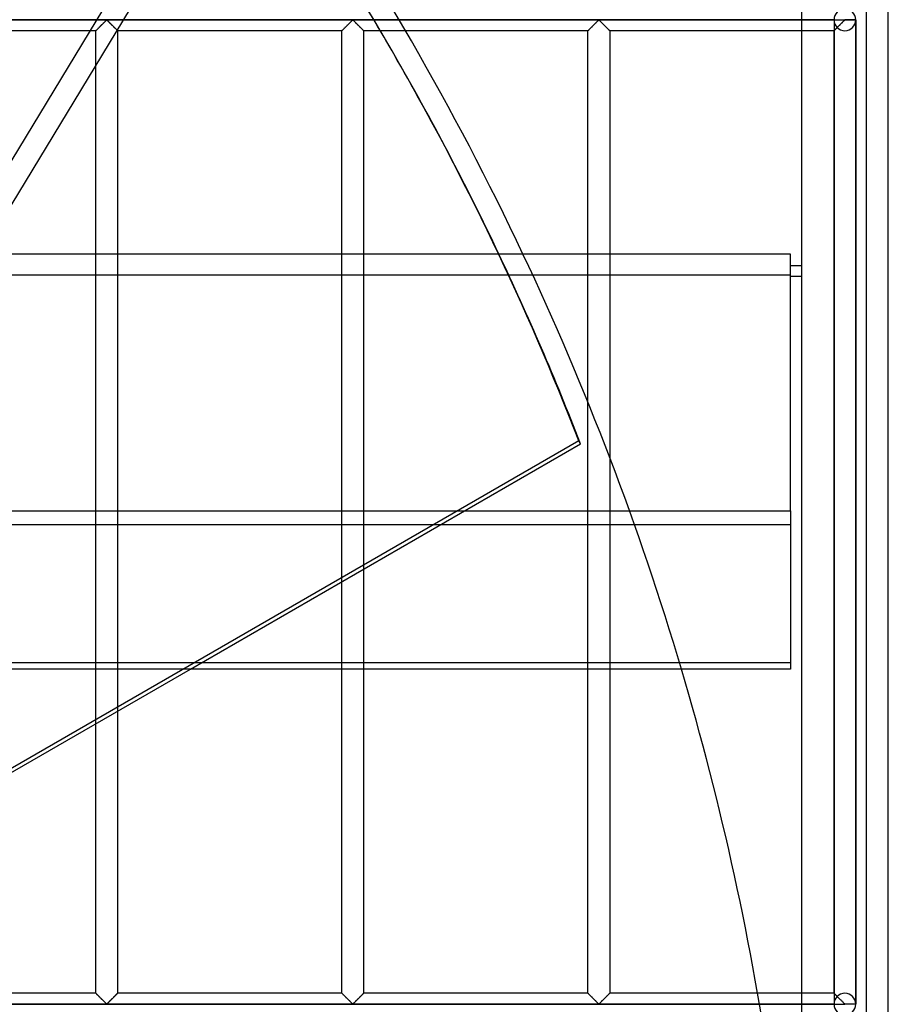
# Model space of a CAD drawing. Header units: millimetres. Extents: x -690 to 690, y -690 to 690.
# Tile 48 of 53: x 490 to 690, y 113 to 340. Entities that reach past the tile are written whole.
import ezdxf

# ---------------------------------------------------------------- set-up
doc = ezdxf.new("R2010")
doc.units = ezdxf.units.MM
doc.layers.add('MAIN-1', color=7, linetype='Continuous')
doc.layers.add('MAIN-2', color=7, linetype='Continuous')

msp = doc.modelspace()

# ---------------------------------------------------------------- linework, layer by layer
at = {"layer": 'MAIN-1'}
for p, q in [((690, -690), (690, 690)), ((670, 670), (670, -670)), ((577.32, 340), (571.52, 340)), ((578.79, 337.5), (572.99, 337.5)), ((576.1, 332.16), (575.71, 332.84)), ((667.5, 286.07), (-667.5, 286.07)), ((667.5, 226.91), (667.5, 286.07)), ((670, 283.39), (667.5, 283.39)), ((670, 283.33), (667.5, 283.33)), ((670, 280.89), (667.5, 280.89)), ((-667.5, 226.91), (667.5, 226.91)), ((667.5, 226.91), (667.5, 190.5)), ((667.5, 190.5), (-667.5, 190.5)), ((363.22, 94.64), (529.26, 190.5)), ((564.17, 115.83), (564.17, 190.5)), ((569.17, 190.5), (569.17, 115.83)), ((620.83, 115.83), (620.83, 190.5)), ((625.83, 190.5), (625.83, 115.83)), ((512.5, 180.82), (512.5, 115.83)), ((507.5, 115.83), (507.5, 177.94)), ((507.5, 115.83), (455.83, 115.83)), ((507.51, 115.83), (507.5, 115.83)), ((507.52, 115.82), (507.51, 115.83)), ((507.54, 115.79), (507.52, 115.82)), ((507.57, 115.76), (507.54, 115.79)), ((507.61, 115.72), (507.57, 115.76)), ((507.66, 115.68), (507.61, 115.72)), ((507.71, 115.62), (507.66, 115.68)), ((512.34, 115.68), (512.29, 115.62)), ((512.39, 115.72), (512.34, 115.68)), ((512.43, 115.76), (512.39, 115.72)), ((512.46, 115.79), (512.43, 115.76)), ((512.48, 115.82), (512.46, 115.79)), ((512.49, 115.83), (512.48, 115.82)), ((512.5, 115.83), (512.49, 115.83)), ((564.17, 115.83), (512.5, 115.83)), ((564.19, 115.82), (564.17, 115.83)), ((564.17, 115.83), (564.17, 115.83)), ((564.21, 115.79), (564.19, 115.82)), ((564.24, 115.76), (564.21, 115.79)), ((564.28, 115.72), (564.24, 115.76)), ((564.33, 115.68), (564.28, 115.72)), ((564.38, 115.62), (564.33, 115.68)), ((569.01, 115.68), (568.95, 115.62)), ((569.06, 115.72), (569.01, 115.68)), ((569.09, 115.76), (569.06, 115.72)), ((569.13, 115.79), (569.09, 115.76)), ((569.15, 115.82), (569.13, 115.79)), ((569.16, 115.83), (569.15, 115.82)), ((569.17, 115.83), (569.16, 115.83)), ((620.83, 115.83), (569.17, 115.83)), ((620.84, 115.83), (620.83, 115.83)), ((620.85, 115.82), (620.84, 115.83)), ((620.87, 115.79), (620.85, 115.82)), ((620.91, 115.76), (620.87, 115.79)), ((620.94, 115.72), (620.91, 115.76)), ((620.99, 115.68), (620.94, 115.72)), ((621.05, 115.62), (620.99, 115.68)), ((625.67, 115.68), (625.62, 115.62)), ((625.72, 115.72), (625.67, 115.68)), ((625.76, 115.76), (625.72, 115.72)), ((625.79, 115.79), (625.76, 115.76)), ((625.81, 115.82), (625.79, 115.79)), ((625.83, 115.83), (625.81, 115.82)), ((625.83, 115.83), (625.83, 115.83)), ((659.91, 115.83), (625.83, 115.83)), ((507.77, 115.56), (507.71, 115.62)), ((507.84, 115.49), (507.77, 115.56)), ((507.92, 115.42), (507.84, 115.49)), ((507.99, 115.34), (507.92, 115.42)), ((508.07, 115.26), (507.99, 115.34)), ((508.16, 115.18), (508.07, 115.26)), ((508.24, 115.09), (508.16, 115.18)), ((508.33, 115), (508.24, 115.09)), ((508.42, 114.91), (508.33, 115)), ((508.52, 114.82), (508.42, 114.91)), ((508.61, 114.72), (508.52, 114.82)), ((508.71, 114.63), (508.61, 114.72)), ((508.8, 114.53), (508.71, 114.63)), ((508.9, 114.44), (508.8, 114.53)), ((509, 114.34), (508.9, 114.44)), ((509.09, 114.24), (509, 114.34)), ((509.19, 114.15), (509.09, 114.24)), ((509.28, 114.06), (509.19, 114.15)), ((509.37, 113.97), (509.28, 114.06)), ((509.46, 113.88), (509.37, 113.97)), ((509.55, 113.79), (509.46, 113.88)), ((509.63, 113.71), (509.55, 113.79)), ((509.71, 113.63), (509.63, 113.71)), ((509.79, 113.55), (509.71, 113.63)), ((509.87, 113.48), (509.79, 113.55)), ((509.94, 113.42), (509.87, 113.48)), ((510.06, 113.42), (509.94, 113.42)), ((510.13, 113.48), (510.06, 113.42)), ((510.21, 113.55), (510.13, 113.48)), ((510.29, 113.63), (510.21, 113.55)), ((510.37, 113.71), (510.29, 113.63)), ((510.45, 113.79), (510.37, 113.71)), ((510.54, 113.88), (510.45, 113.79)), ((510.63, 113.97), (510.54, 113.88)), ((510.72, 114.06), (510.63, 113.97)), ((510.81, 114.15), (510.72, 114.06)), ((510.91, 114.24), (510.81, 114.15)), ((511, 114.34), (510.91, 114.24)), ((511.1, 114.44), (511, 114.34)), ((511.2, 114.53), (511.1, 114.44)), ((511.29, 114.63), (511.2, 114.53)), ((511.39, 114.72), (511.29, 114.63)), ((511.48, 114.82), (511.39, 114.72)), ((511.58, 114.91), (511.48, 114.82)), ((511.67, 115), (511.58, 114.91)), ((511.76, 115.09), (511.67, 115)), ((511.84, 115.18), (511.76, 115.09)), ((511.93, 115.26), (511.84, 115.18)), ((512.01, 115.34), (511.93, 115.26)), ((512.08, 115.42), (512.01, 115.34)), ((512.16, 115.49), (512.08, 115.42)), ((512.23, 115.56), (512.16, 115.49)), ((512.29, 115.62), (512.23, 115.56)), ((564.44, 115.56), (564.38, 115.62)), ((564.51, 115.49), (564.44, 115.56)), ((564.58, 115.42), (564.51, 115.49)), ((564.66, 115.34), (564.58, 115.42)), ((564.74, 115.26), (564.66, 115.34)), ((564.82, 115.18), (564.74, 115.26)), ((564.91, 115.09), (564.82, 115.18)), ((565, 115), (564.91, 115.09)), ((565.09, 114.91), (565, 115)), ((565.18, 114.82), (565.09, 114.91)), ((565.28, 114.72), (565.18, 114.82)), ((565.37, 114.63), (565.28, 114.72)), ((565.47, 114.53), (565.37, 114.63)), ((565.57, 114.44), (565.47, 114.53)), ((565.66, 114.34), (565.57, 114.44)), ((565.76, 114.24), (565.66, 114.34)), ((565.85, 114.15), (565.76, 114.24)), ((565.95, 114.06), (565.85, 114.15)), ((566.04, 113.97), (565.95, 114.06)), ((566.13, 113.88), (566.04, 113.97)), ((566.22, 113.79), (566.13, 113.88)), ((566.3, 113.71), (566.22, 113.79)), ((566.38, 113.63), (566.3, 113.71)), ((566.46, 113.55), (566.38, 113.63)), ((566.53, 113.48), (566.46, 113.55)), ((566.61, 113.42), (566.53, 113.48)), ((566.72, 113.42), (566.61, 113.42)), ((566.8, 113.48), (566.72, 113.42)), ((566.87, 113.55), (566.8, 113.48)), ((566.95, 113.63), (566.87, 113.55)), ((567.03, 113.71), (566.95, 113.63)), ((567.12, 113.79), (567.03, 113.71)), ((567.2, 113.88), (567.12, 113.79)), ((567.29, 113.97), (567.2, 113.88)), ((567.39, 114.06), (567.29, 113.97)), ((567.48, 114.15), (567.39, 114.06)), ((567.57, 114.24), (567.48, 114.15)), ((567.67, 114.34), (567.57, 114.24)), ((567.77, 114.44), (567.67, 114.34)), ((567.86, 114.53), (567.77, 114.44)), ((567.96, 114.63), (567.86, 114.53)), ((568.06, 114.72), (567.96, 114.63)), ((568.15, 114.82), (568.06, 114.72)), ((568.24, 114.91), (568.15, 114.82)), ((568.33, 115), (568.24, 114.91)), ((568.42, 115.09), (568.33, 115)), ((568.51, 115.18), (568.42, 115.09)), ((568.59, 115.26), (568.51, 115.18)), ((568.67, 115.34), (568.59, 115.26)), ((568.75, 115.42), (568.67, 115.34)), ((568.82, 115.49), (568.75, 115.42)), ((568.89, 115.56), (568.82, 115.49)), ((568.95, 115.62), (568.89, 115.56)), ((621.11, 115.56), (621.05, 115.62)), ((621.18, 115.49), (621.11, 115.56)), ((621.25, 115.42), (621.18, 115.49)), ((621.33, 115.34), (621.25, 115.42)), ((621.41, 115.26), (621.33, 115.34)), ((621.49, 115.18), (621.41, 115.26)), ((621.58, 115.09), (621.49, 115.18)), ((621.67, 115), (621.58, 115.09)), ((621.76, 114.91), (621.67, 115)), ((621.85, 114.82), (621.76, 114.91)), ((621.94, 114.72), (621.85, 114.82)), ((622.04, 114.63), (621.94, 114.72)), ((622.14, 114.53), (622.04, 114.63)), ((622.23, 114.44), (622.14, 114.53)), ((622.33, 114.34), (622.23, 114.44)), ((622.43, 114.24), (622.33, 114.34)), ((622.52, 114.15), (622.43, 114.24)), ((622.61, 114.06), (622.52, 114.15)), ((622.71, 113.97), (622.61, 114.06)), ((622.8, 113.88), (622.71, 113.97)), ((622.88, 113.79), (622.8, 113.88)), ((622.97, 113.71), (622.88, 113.79)), ((623.05, 113.63), (622.97, 113.71)), ((623.13, 113.55), (623.05, 113.63)), ((623.2, 113.48), (623.13, 113.55)), ((623.28, 113.42), (623.2, 113.48)), ((623.39, 113.42), (623.28, 113.42)), ((623.47, 113.48), (623.39, 113.42)), ((623.54, 113.55), (623.47, 113.48)), ((623.62, 113.63), (623.54, 113.55)), ((623.7, 113.71), (623.62, 113.63)), ((623.78, 113.79), (623.7, 113.71)), ((623.87, 113.88), (623.78, 113.79)), ((623.96, 113.97), (623.87, 113.88)), ((624.05, 114.06), (623.96, 113.97)), ((624.15, 114.15), (624.05, 114.06)), ((624.24, 114.24), (624.15, 114.15)), ((624.34, 114.34), (624.24, 114.24)), ((624.43, 114.44), (624.34, 114.34)), ((624.53, 114.53), (624.43, 114.44)), ((624.63, 114.63), (624.53, 114.53)), ((624.72, 114.72), (624.63, 114.63)), ((624.82, 114.82), (624.72, 114.72)), ((624.91, 114.91), (624.82, 114.82)), ((625, 115), (624.91, 114.91)), ((625.09, 115.09), (625, 115)), ((625.18, 115.18), (625.09, 115.09)), ((625.26, 115.26), (625.18, 115.18)), ((625.34, 115.34), (625.26, 115.26)), ((625.42, 115.42), (625.34, 115.34)), ((625.49, 115.49), (625.42, 115.42)), ((625.56, 115.56), (625.49, 115.49)), ((625.62, 115.62), (625.56, 115.56)), ((660.35, 113.33), (395.61, 113.33))]:
    msp.add_line(p, q, dxfattribs=at)
for start, end in [(25.275, 34.7531), (8.12013, 16.5186)]:
    msp.add_arc((0, 0), 670, start, end, dxfattribs=at)
for centre, major_axis, start_param, end_param in [((0.2, -0.34), (575.91, 332.5), 0, 0.089977), ((-0.2, 0.34), (-575.91, -332.5), -3.141593, -3.052878), ((0.2, -0.34), (575.91, 332.5), -0.079285, 0)]:
    msp.add_ellipse(centre, major_axis=major_axis, ratio=0.987688, start_param=start_param, end_param=end_param, dxfattribs=at)
at = {"layer": 'MAIN-2'}
for p, q in [((685, -685), (685, 685)), ((624.34, 522.26), (365.94, 96.21)), ((614.55, 516.24), (300.89, -0.93)), ((-680, 340), (680, 340)), ((571.52, 340), (389.59, 340)), ((507.77, 337.77), (507.84, 337.84)), ((507.86, 337.86), (507.81, 337.81)), ((507.84, 337.84), (507.92, 337.91)), ((507.91, 337.91), (507.86, 337.86)), ((507.97, 337.97), (507.91, 337.91)), ((507.92, 337.91), (507.99, 337.99)), ((508.03, 338.02), (507.97, 337.97)), ((507.99, 337.99), (508.07, 338.07)), ((508.08, 338.08), (508.03, 338.02)), ((508.07, 338.07), (508.16, 338.16)), ((508.14, 338.14), (508.08, 338.08)), ((508.2, 338.2), (508.14, 338.14)), ((508.16, 338.16), (508.24, 338.24)), ((508.27, 338.26), (508.2, 338.2)), ((508.24, 338.24), (508.33, 338.33)), ((508.33, 338.33), (508.27, 338.26)), ((508.33, 338.33), (508.42, 338.42)), ((508.39, 338.39), (508.33, 338.33)), ((508.46, 338.46), (508.39, 338.39)), ((508.42, 338.42), (508.52, 338.51)), ((508.53, 338.52), (508.46, 338.46)), ((508.52, 338.51), (508.61, 338.61)), ((508.59, 338.59), (508.53, 338.52)), ((508.66, 338.66), (508.59, 338.59)), ((508.61, 338.61), (508.71, 338.7)), ((508.73, 338.73), (508.66, 338.66)), ((508.71, 338.7), (508.8, 338.8)), ((508.8, 338.8), (508.73, 338.73)), ((508.8, 338.8), (508.9, 338.9)), ((508.87, 338.87), (508.8, 338.8)), ((508.94, 338.93), (508.87, 338.87)), ((508.9, 338.9), (509, 338.99)), ((509.01, 339), (508.94, 338.93)), ((509, 338.99), (509.09, 339.09)), ((509.07, 339.07), (509.01, 339)), ((509.14, 339.14), (509.07, 339.07)), ((509.09, 339.09), (509.19, 339.18)), ((509.21, 339.21), (509.14, 339.14)), ((509.19, 339.18), (509.28, 339.28)), ((509.27, 339.27), (509.21, 339.21)), ((509.34, 339.34), (509.27, 339.27)), ((509.28, 339.28), (509.37, 339.37)), ((509.41, 339.4), (509.34, 339.34)), ((509.37, 339.37), (509.46, 339.46)), ((509.47, 339.47), (509.41, 339.4)), ((509.46, 339.46), (509.55, 339.54)), ((509.53, 339.53), (509.47, 339.47)), ((509.59, 339.59), (509.53, 339.53)), ((509.55, 339.54), (509.63, 339.63)), ((509.65, 339.64), (509.59, 339.59)), ((509.63, 339.63), (509.71, 339.71)), ((509.71, 339.7), (509.65, 339.64)), ((509.71, 339.71), (509.79, 339.78)), ((509.77, 339.75), (509.71, 339.7)), ((509.82, 339.81), (509.77, 339.75)), ((509.79, 339.78), (509.87, 339.85)), ((509.87, 339.85), (509.82, 339.81)), ((509.87, 339.85), (509.94, 339.91)), ((509.93, 339.9), (509.87, 339.85)), ((510, 339.93), (509.93, 339.9)), ((509.94, 339.91), (510.06, 339.91)), ((510.11, 339.87), (510, 339.93)), ((510.06, 339.91), (510.13, 339.85)), ((510.21, 339.78), (510.11, 339.87)), ((510.13, 339.85), (510.21, 339.78)), ((510.21, 339.78), (510.29, 339.71)), ((510.3, 339.69), (510.21, 339.78)), ((510.29, 339.71), (510.37, 339.63)), ((510.4, 339.59), (510.3, 339.69)), ((510.37, 339.63), (510.45, 339.54)), ((510.51, 339.48), (510.4, 339.59)), ((510.45, 339.54), (510.54, 339.46)), ((510.62, 339.37), (510.51, 339.48)), ((510.54, 339.46), (510.63, 339.37)), ((510.74, 339.26), (510.62, 339.37)), ((510.63, 339.37), (510.72, 339.28)), ((510.72, 339.28), (510.81, 339.18)), ((510.85, 339.14), (510.74, 339.26)), ((510.81, 339.18), (510.91, 339.09)), ((510.97, 339.03), (510.85, 339.14)), ((510.91, 339.09), (511, 338.99)), ((511.09, 338.91), (510.97, 339.03)), ((511, 338.99), (511.1, 338.9)), ((511.21, 338.79), (511.09, 338.91)), ((511.1, 338.9), (511.2, 338.8)), ((511.2, 338.8), (511.29, 338.7)), ((511.33, 338.67), (511.21, 338.79)), ((511.29, 338.7), (511.39, 338.61)), ((511.45, 338.55), (511.33, 338.67)), ((511.39, 338.61), (511.48, 338.51)), ((511.57, 338.43), (511.45, 338.55)), ((511.48, 338.51), (511.58, 338.42)), ((511.68, 338.32), (511.57, 338.43)), ((511.58, 338.42), (511.67, 338.33)), ((511.67, 338.33), (511.76, 338.24)), ((511.79, 338.21), (511.68, 338.32)), ((511.76, 338.24), (511.84, 338.16)), ((511.89, 338.11), (511.79, 338.21)), ((511.84, 338.16), (511.93, 338.07)), ((511.99, 338), (511.89, 338.11)), ((511.93, 338.07), (512.01, 337.99)), ((512.09, 337.91), (511.99, 338)), ((512.01, 337.99), (512.08, 337.91)), ((512.08, 337.91), (512.16, 337.84)), ((512.18, 337.82), (512.09, 337.91)), ((512.16, 337.84), (512.23, 337.77)), ((564.44, 337.77), (564.51, 337.84)), ((564.53, 337.86), (564.48, 337.81)), ((564.51, 337.84), (564.58, 337.91)), ((564.58, 337.91), (564.53, 337.86)), ((564.58, 337.91), (564.66, 337.99)), ((564.64, 337.97), (564.58, 337.91)), ((564.69, 338.02), (564.64, 337.97)), ((564.66, 337.99), (564.74, 338.07)), ((564.75, 338.08), (564.69, 338.02)), ((564.74, 338.07), (564.82, 338.16)), ((564.81, 338.14), (564.75, 338.08)), ((564.87, 338.2), (564.81, 338.14)), ((564.82, 338.16), (564.91, 338.24)), ((564.93, 338.26), (564.87, 338.2)), ((564.91, 338.24), (565, 338.33)), ((565, 338.33), (564.93, 338.26)), ((565, 338.33), (565.09, 338.42)), ((565.06, 338.39), (565, 338.33)), ((565.13, 338.46), (565.06, 338.39)), ((565.09, 338.42), (565.18, 338.51)), ((565.19, 338.52), (565.13, 338.46)), ((565.18, 338.51), (565.28, 338.61)), ((565.26, 338.59), (565.19, 338.52)), ((565.33, 338.66), (565.26, 338.59)), ((565.28, 338.61), (565.37, 338.7)), ((565.4, 338.73), (565.33, 338.66)), ((565.37, 338.7), (565.47, 338.8)), ((565.47, 338.8), (565.4, 338.73)), ((565.47, 338.8), (565.57, 338.9)), ((565.53, 338.87), (565.47, 338.8)), ((565.6, 338.93), (565.53, 338.87)), ((565.57, 338.9), (565.66, 338.99)), ((565.67, 339), (565.6, 338.93)), ((565.66, 338.99), (565.76, 339.09)), ((565.74, 339.07), (565.67, 339)), ((565.81, 339.14), (565.74, 339.07)), ((565.76, 339.09), (565.85, 339.18)), ((565.88, 339.21), (565.81, 339.14)), ((565.85, 339.18), (565.95, 339.28)), ((565.94, 339.27), (565.88, 339.21)), ((566.01, 339.34), (565.94, 339.27)), ((565.95, 339.28), (566.04, 339.37)), ((566.07, 339.4), (566.01, 339.34)), ((566.04, 339.37), (566.13, 339.46)), ((566.14, 339.47), (566.07, 339.4)), ((566.13, 339.46), (566.22, 339.54)), ((566.2, 339.53), (566.14, 339.47)), ((566.26, 339.59), (566.2, 339.53)), ((566.22, 339.54), (566.3, 339.63)), ((566.32, 339.64), (566.26, 339.59)), ((566.3, 339.63), (566.38, 339.71)), ((566.38, 339.7), (566.32, 339.64)), ((566.38, 339.71), (566.46, 339.78)), ((566.43, 339.75), (566.38, 339.7)), ((566.49, 339.81), (566.43, 339.75)), ((566.46, 339.78), (566.53, 339.85)), ((566.54, 339.85), (566.49, 339.81)), ((566.53, 339.85), (566.61, 339.91)), ((566.59, 339.9), (566.54, 339.85)), ((566.67, 339.93), (566.59, 339.9)), ((566.61, 339.91), (566.72, 339.91)), ((566.78, 339.87), (566.67, 339.93)), ((566.72, 339.91), (566.8, 339.85)), ((566.87, 339.78), (566.78, 339.87)), ((566.8, 339.85), (566.87, 339.78)), ((566.87, 339.78), (566.95, 339.71)), ((566.97, 339.69), (566.87, 339.78)), ((566.95, 339.71), (567.03, 339.63)), ((567.07, 339.59), (566.97, 339.69)), ((567.03, 339.63), (567.12, 339.54)), ((567.18, 339.48), (567.07, 339.59)), ((567.12, 339.54), (567.2, 339.46)), ((567.29, 339.37), (567.18, 339.48)), ((567.2, 339.46), (567.29, 339.37)), ((567.29, 339.37), (567.39, 339.28)), ((567.4, 339.26), (567.29, 339.37)), ((567.39, 339.28), (567.48, 339.18)), ((567.52, 339.14), (567.4, 339.26)), ((567.48, 339.18), (567.57, 339.09)), ((567.64, 339.03), (567.52, 339.14)), ((567.57, 339.09), (567.67, 338.99)), ((567.76, 338.91), (567.64, 339.03)), ((567.67, 338.99), (567.77, 338.9)), ((567.88, 338.79), (567.76, 338.91)), ((567.77, 338.9), (567.86, 338.8)), ((567.86, 338.8), (567.96, 338.7)), ((568, 338.67), (567.88, 338.79)), ((567.96, 338.7), (568.06, 338.61)), ((568.12, 338.55), (568, 338.67)), ((568.06, 338.61), (568.15, 338.51)), ((568.23, 338.43), (568.12, 338.55)), ((568.15, 338.51), (568.24, 338.42)), ((568.34, 338.32), (568.23, 338.43)), ((568.24, 338.42), (568.33, 338.33)), ((568.33, 338.33), (568.42, 338.24)), ((568.45, 338.21), (568.34, 338.32)), ((568.42, 338.24), (568.51, 338.16)), ((568.56, 338.11), (568.45, 338.21)), ((568.51, 338.16), (568.59, 338.07)), ((568.66, 338), (568.56, 338.11)), ((568.59, 338.07), (568.67, 337.99)), ((568.76, 337.91), (568.66, 338)), ((568.67, 337.99), (568.75, 337.91)), ((568.75, 337.91), (568.82, 337.84)), ((568.85, 337.82), (568.76, 337.91)), ((568.82, 337.84), (568.89, 337.77)), ((677.5, 340), (577.32, 340)), ((621.11, 337.77), (621.18, 337.84)), ((621.19, 337.86), (621.14, 337.81)), ((621.18, 337.84), (621.25, 337.91)), ((621.25, 337.91), (621.19, 337.86)), ((621.25, 337.91), (621.33, 337.99)), ((621.3, 337.97), (621.25, 337.91)), ((621.36, 338.02), (621.3, 337.97)), ((621.33, 337.99), (621.41, 338.07)), ((621.42, 338.08), (621.36, 338.02)), ((621.41, 338.07), (621.49, 338.16)), ((621.48, 338.14), (621.42, 338.08)), ((621.54, 338.2), (621.48, 338.14)), ((621.49, 338.16), (621.58, 338.24)), ((621.6, 338.26), (621.54, 338.2)), ((621.58, 338.24), (621.67, 338.33)), ((621.66, 338.33), (621.6, 338.26)), ((621.73, 338.39), (621.66, 338.33)), ((621.67, 338.33), (621.76, 338.42)), ((621.79, 338.46), (621.73, 338.39)), ((621.76, 338.42), (621.85, 338.51)), ((621.86, 338.52), (621.79, 338.46)), ((621.85, 338.51), (621.94, 338.61)), ((621.93, 338.59), (621.86, 338.52)), ((621.99, 338.66), (621.93, 338.59)), ((621.94, 338.61), (622.04, 338.7)), ((622.06, 338.73), (621.99, 338.66)), ((622.04, 338.7), (622.14, 338.8)), ((622.13, 338.8), (622.06, 338.73)), ((622.2, 338.87), (622.13, 338.8)), ((622.14, 338.8), (622.23, 338.9)), ((622.27, 338.93), (622.2, 338.87)), ((622.23, 338.9), (622.33, 338.99)), ((622.34, 339), (622.27, 338.93)), ((622.33, 338.99), (622.43, 339.09)), ((622.41, 339.07), (622.34, 339)), ((622.47, 339.14), (622.41, 339.07)), ((622.43, 339.09), (622.52, 339.18)), ((622.54, 339.21), (622.47, 339.14)), ((622.52, 339.18), (622.61, 339.28)), ((622.61, 339.27), (622.54, 339.21)), ((622.61, 339.28), (622.71, 339.37)), ((622.67, 339.34), (622.61, 339.27)), ((622.74, 339.4), (622.67, 339.34)), ((622.71, 339.37), (622.8, 339.46)), ((622.8, 339.47), (622.74, 339.4)), ((622.8, 339.46), (622.88, 339.54)), ((622.87, 339.53), (622.8, 339.47)), ((622.93, 339.59), (622.87, 339.53)), ((622.88, 339.54), (622.97, 339.63)), ((622.99, 339.64), (622.93, 339.59)), ((622.97, 339.63), (623.05, 339.71)), ((623.04, 339.7), (622.99, 339.64)), ((623.1, 339.75), (623.04, 339.7)), ((623.05, 339.71), (623.13, 339.78)), ((623.15, 339.81), (623.1, 339.75)), ((623.13, 339.78), (623.2, 339.85)), ((623.21, 339.85), (623.15, 339.81)), ((623.2, 339.85), (623.28, 339.91)), ((623.26, 339.9), (623.21, 339.85)), ((623.33, 339.93), (623.26, 339.9)), ((623.28, 339.91), (623.39, 339.91)), ((623.45, 339.87), (623.33, 339.93)), ((623.39, 339.91), (623.47, 339.85)), ((623.54, 339.78), (623.45, 339.87)), ((623.47, 339.85), (623.54, 339.78)), ((623.54, 339.78), (623.62, 339.71)), ((623.64, 339.69), (623.54, 339.78)), ((623.62, 339.71), (623.7, 339.63)), ((623.74, 339.59), (623.64, 339.69)), ((623.7, 339.63), (623.78, 339.54)), ((623.84, 339.48), (623.74, 339.59)), ((623.78, 339.54), (623.87, 339.46)), ((623.96, 339.37), (623.84, 339.48)), ((623.87, 339.46), (623.96, 339.37)), ((623.96, 339.37), (624.05, 339.28)), ((624.07, 339.26), (623.96, 339.37)), ((624.05, 339.28), (624.15, 339.18)), ((624.19, 339.14), (624.07, 339.26)), ((624.15, 339.18), (624.24, 339.09)), ((624.3, 339.03), (624.19, 339.14)), ((624.24, 339.09), (624.34, 338.99)), ((624.42, 338.91), (624.3, 339.03)), ((624.34, 338.99), (624.43, 338.9)), ((624.54, 338.79), (624.42, 338.91)), ((624.43, 338.9), (624.53, 338.8)), ((624.53, 338.8), (624.63, 338.7)), ((624.66, 338.67), (624.54, 338.79)), ((624.63, 338.7), (624.72, 338.61)), ((624.78, 338.55), (624.66, 338.67)), ((624.72, 338.61), (624.82, 338.51)), ((624.9, 338.43), (624.78, 338.55)), ((624.82, 338.51), (624.91, 338.42)), ((625.01, 338.32), (624.9, 338.43)), ((624.91, 338.42), (625, 338.33)), ((625, 338.33), (625.09, 338.24)), ((625.12, 338.21), (625.01, 338.32)), ((625.09, 338.24), (625.18, 338.16)), ((625.23, 338.11), (625.12, 338.21)), ((625.18, 338.16), (625.26, 338.07)), ((625.33, 338), (625.23, 338.11)), ((625.26, 338.07), (625.34, 337.99)), ((625.42, 337.91), (625.33, 338)), ((625.34, 337.99), (625.42, 337.91)), ((625.42, 337.91), (625.49, 337.84)), ((625.51, 337.82), (625.42, 337.91)), ((625.49, 337.84), (625.56, 337.77)), ((677.5, 340), (677.5, 340)), ((677.5, 339.93), (677.5, 113.4)), ((677.5, 339.93), (677.5, 113.4)), ((677.86, 337.86), (677.81, 337.81)), ((677.83, 337.82), (677.88, 337.88)), ((677.91, 337.91), (677.86, 337.86)), ((677.88, 337.88), (677.93, 337.93)), ((677.97, 337.97), (677.91, 337.91)), ((677.93, 337.93), (677.99, 337.99)), ((678.03, 338.02), (677.97, 337.97)), ((677.99, 337.99), (678.05, 338.05)), ((678.08, 338.08), (678.03, 338.02)), ((678.05, 338.05), (678.11, 338.11)), ((678.14, 338.14), (678.08, 338.08)), ((678.11, 338.11), (678.17, 338.17)), ((678.2, 338.2), (678.14, 338.14)), ((678.17, 338.17), (678.23, 338.23)), ((678.27, 338.26), (678.2, 338.2)), ((678.33, 338.33), (678.27, 338.26)), ((678.39, 338.39), (678.33, 338.33)), ((678.46, 338.46), (678.39, 338.39)), ((678.53, 338.52), (678.46, 338.46)), ((678.59, 338.59), (678.53, 338.52)), ((678.66, 338.66), (678.59, 338.59)), ((678.73, 338.73), (678.66, 338.66)), ((678.8, 338.8), (678.73, 338.73)), ((678.87, 338.87), (678.8, 338.8)), ((678.94, 338.93), (678.87, 338.87)), ((679.01, 339), (678.94, 338.93)), ((679.07, 339.07), (679.01, 339)), ((679.14, 339.14), (679.07, 339.07)), ((679.21, 339.21), (679.14, 339.14)), ((679.27, 339.27), (679.21, 339.21)), ((679.34, 339.34), (679.27, 339.27)), ((679.41, 339.4), (679.34, 339.34)), ((679.47, 339.47), (679.41, 339.4)), ((679.53, 339.53), (679.47, 339.47)), ((679.59, 339.59), (679.53, 339.53)), ((679.65, 339.64), (679.59, 339.59)), ((679.71, 339.7), (679.65, 339.64)), ((679.77, 339.75), (679.71, 339.7)), ((679.82, 339.81), (679.77, 339.75)), ((679.87, 339.85), (679.82, 339.81)), ((679.93, 339.9), (679.87, 339.85)), ((680, 339.93), (679.93, 339.9)), ((680, 340), (680, 340.07)), ((680, 339.93), (680, 340)), ((682.5, 340), (680, 340)), ((682.5, 339.93), (680, 339.93)), ((682.5, 340), (682.5, 340)), ((682.5, 339.93), (682.5, 113.4)), ((682.5, 113.4), (682.5, 339.93)), ((682.5, 113.4), (682.5, 339.93)), ((507.5, 337.5), (455.83, 337.5)), ((507.51, 337.51), (507.5, 337.5)), ((507.5, 337.5), (507.51, 337.5)), ((507.5, 177.94), (507.5, 337.5)), ((507.5, 337.5), (507.5, 337.5)), ((507.51, 337.5), (507.52, 337.52)), ((507.52, 337.52), (507.51, 337.51)), ((507.52, 337.52), (507.54, 337.54)), ((507.54, 337.54), (507.52, 337.52)), ((507.54, 337.54), (507.57, 337.57)), ((507.56, 337.56), (507.54, 337.54)), ((507.58, 337.58), (507.56, 337.56)), ((507.57, 337.57), (507.61, 337.61)), ((507.61, 337.61), (507.58, 337.58)), ((507.61, 337.61), (507.66, 337.66)), ((507.64, 337.64), (507.61, 337.61)), ((507.68, 337.68), (507.64, 337.64)), ((507.66, 337.66), (507.71, 337.71)), ((507.72, 337.72), (507.68, 337.68)), ((507.71, 337.71), (507.77, 337.77)), ((507.76, 337.76), (507.72, 337.72)), ((507.81, 337.81), (507.76, 337.76)), ((512.26, 337.74), (512.18, 337.82)), ((512.23, 337.77), (512.29, 337.71)), ((512.33, 337.67), (512.26, 337.74)), ((512.29, 337.71), (512.34, 337.66)), ((512.39, 337.61), (512.33, 337.67)), ((512.34, 337.66), (512.39, 337.61)), ((512.39, 337.61), (512.43, 337.57)), ((512.44, 337.56), (512.39, 337.61)), ((512.43, 337.57), (512.46, 337.54)), ((512.47, 337.53), (512.44, 337.56)), ((512.46, 337.54), (512.48, 337.52)), ((512.49, 337.51), (512.47, 337.53)), ((512.48, 337.52), (512.49, 337.5)), ((512.5, 337.5), (512.49, 337.51)), ((512.49, 337.5), (512.5, 337.5)), ((512.5, 337.5), (512.5, 180.82)), ((564.17, 337.5), (512.5, 337.5)), ((564.17, 337.5), (564.19, 337.52)), ((564.18, 337.51), (564.17, 337.5)), ((564.17, 337.5), (564.17, 337.5)), ((564.17, 190.5), (564.17, 337.5)), ((564.17, 337.5), (564.17, 337.5)), ((564.19, 337.52), (564.18, 337.51)), ((564.19, 337.52), (564.21, 337.54)), ((564.2, 337.54), (564.19, 337.52)), ((564.22, 337.56), (564.2, 337.54)), ((564.21, 337.54), (564.24, 337.57)), ((564.25, 337.58), (564.22, 337.56)), ((564.24, 337.57), (564.28, 337.61)), ((564.28, 337.61), (564.25, 337.58)), ((564.28, 337.61), (564.33, 337.66)), ((564.31, 337.64), (564.28, 337.61)), ((564.35, 337.68), (564.31, 337.64)), ((564.33, 337.66), (564.38, 337.71)), ((564.39, 337.72), (564.35, 337.68)), ((564.38, 337.71), (564.44, 337.77)), ((564.43, 337.76), (564.39, 337.72)), ((564.48, 337.81), (564.43, 337.76)), ((568.93, 337.74), (568.85, 337.82)), ((568.89, 337.77), (568.95, 337.71)), ((569, 337.67), (568.93, 337.74)), ((568.95, 337.71), (569.01, 337.66)), ((569.06, 337.61), (569, 337.67)), ((569.01, 337.66), (569.06, 337.61)), ((569.06, 337.61), (569.09, 337.57)), ((569.1, 337.56), (569.06, 337.61)), ((569.09, 337.57), (569.13, 337.54)), ((569.14, 337.53), (569.1, 337.56)), ((569.13, 337.54), (569.15, 337.52)), ((569.16, 337.51), (569.14, 337.53)), ((569.15, 337.52), (569.16, 337.5)), ((569.17, 337.5), (569.16, 337.51)), ((569.16, 337.5), (569.17, 337.5)), ((569.17, 337.5), (569.17, 190.5)), ((572.99, 337.5), (569.17, 337.5)), ((620.83, 337.5), (578.79, 337.5)), ((620.83, 337.5), (620.84, 337.5)), ((620.83, 190.5), (620.83, 337.5)), ((620.84, 337.5), (620.83, 337.5)), ((620.84, 337.5), (620.85, 337.52)), ((620.85, 337.52), (620.84, 337.51)), ((620.84, 337.51), (620.84, 337.5)), ((620.85, 337.52), (620.87, 337.54)), ((620.87, 337.54), (620.85, 337.52)), ((620.87, 337.54), (620.91, 337.57)), ((620.89, 337.56), (620.87, 337.54)), ((620.92, 337.58), (620.89, 337.56)), ((620.91, 337.57), (620.94, 337.61)), ((620.94, 337.61), (620.92, 337.58)), ((620.94, 337.61), (620.99, 337.66)), ((620.98, 337.64), (620.94, 337.61)), ((621.01, 337.68), (620.98, 337.64)), ((620.99, 337.66), (621.05, 337.71)), ((621.05, 337.72), (621.01, 337.68)), ((621.05, 337.71), (621.11, 337.77)), ((621.1, 337.76), (621.05, 337.72)), ((621.14, 337.81), (621.1, 337.76)), ((625.59, 337.74), (625.51, 337.82)), ((625.56, 337.77), (625.62, 337.71)), ((625.66, 337.67), (625.59, 337.74)), ((625.62, 337.71), (625.67, 337.66)), ((625.72, 337.61), (625.66, 337.67)), ((625.67, 337.66), (625.72, 337.61)), ((625.72, 337.61), (625.76, 337.57)), ((625.77, 337.56), (625.72, 337.61)), ((625.76, 337.57), (625.79, 337.54)), ((625.8, 337.53), (625.77, 337.56)), ((625.79, 337.54), (625.81, 337.52)), ((625.83, 337.51), (625.8, 337.53)), ((625.81, 337.52), (625.83, 337.5)), ((625.83, 337.5), (625.83, 337.51)), ((625.83, 337.5), (625.83, 190.5)), ((625.83, 337.5), (625.83, 337.5)), ((677.5, 337.5), (625.83, 337.5)), ((677.5, 337.5), (677.51, 337.51)), ((677.51, 337.51), (677.5, 337.5)), ((677.5, 337.5), (677.5, 337.5)), ((677.5, 115.83), (677.5, 337.5)), ((677.5, 337.5), (677.5, 337.5)), ((677.51, 337.51), (677.52, 337.52)), ((677.52, 337.52), (677.51, 337.51)), ((677.52, 337.52), (677.54, 337.54)), ((677.54, 337.54), (677.52, 337.52)), ((677.54, 337.54), (677.56, 337.56)), ((677.56, 337.56), (677.54, 337.54)), ((677.56, 337.56), (677.59, 337.59)), ((677.58, 337.58), (677.56, 337.56)), ((677.61, 337.61), (677.58, 337.58)), ((677.59, 337.59), (677.62, 337.62)), ((677.64, 337.64), (677.61, 337.61)), ((677.62, 337.62), (677.65, 337.65)), ((677.68, 337.68), (677.64, 337.64)), ((677.65, 337.65), (677.69, 337.69)), ((677.72, 337.72), (677.68, 337.68)), ((677.69, 337.69), (677.73, 337.73)), ((677.76, 337.76), (677.72, 337.72)), ((677.73, 337.73), (677.78, 337.78)), ((677.81, 337.81), (677.76, 337.76)), ((677.78, 337.78), (677.83, 337.82)), ((-667.5, 281.31), (667.5, 281.31)), ((667.5, 280.95), (670, 280.95)), ((618.73, 243.06), (165.49, -18.62)), ((619.12, 242.38), (618.73, 243.06)), ((529.26, 190.5), (619.12, 242.38)), ((667.5, 223.7), (-667.5, 223.7)), ((-667.5, 192.04), (667.5, 192.04)), ((507.5, 115.83), (507.51, 115.83)), ((507.51, 115.83), (507.53, 115.81)), ((507.53, 115.81), (507.56, 115.77)), ((507.56, 115.77), (507.61, 115.72)), ((507.61, 115.72), (507.67, 115.67)), ((507.67, 115.67), (507.74, 115.59)), ((512.28, 115.61), (512.32, 115.65)), ((512.32, 115.65), (512.36, 115.69)), ((512.36, 115.69), (512.39, 115.72)), ((512.39, 115.72), (512.42, 115.75)), ((512.42, 115.75), (512.44, 115.78)), ((512.44, 115.78), (512.46, 115.8)), ((512.46, 115.8), (512.48, 115.81)), ((512.48, 115.81), (512.49, 115.82)), ((512.49, 115.82), (512.5, 115.83)), ((512.5, 115.83), (512.5, 115.83)), ((564.17, 115.83), (564.17, 115.83)), ((564.17, 115.83), (564.2, 115.81)), ((564.2, 115.81), (564.23, 115.77)), ((564.23, 115.77), (564.28, 115.72)), ((564.28, 115.72), (564.34, 115.67)), ((564.34, 115.67), (564.41, 115.59)), ((568.95, 115.61), (568.99, 115.65)), ((568.99, 115.65), (569.02, 115.69)), ((569.02, 115.69), (569.06, 115.72)), ((569.06, 115.72), (569.08, 115.75)), ((569.08, 115.75), (569.11, 115.78)), ((569.11, 115.78), (569.13, 115.8)), ((569.13, 115.8), (569.15, 115.81)), ((569.15, 115.81), (569.16, 115.82)), ((569.16, 115.82), (569.16, 115.83)), ((569.16, 115.83), (569.17, 115.83)), ((620.83, 115.83), (620.84, 115.83)), ((620.84, 115.83), (620.86, 115.81)), ((620.86, 115.81), (620.9, 115.77)), ((620.9, 115.77), (620.94, 115.72)), ((620.94, 115.72), (621, 115.67)), ((621, 115.67), (621.07, 115.59)), ((625.61, 115.61), (625.65, 115.65)), ((625.65, 115.65), (625.69, 115.69)), ((625.69, 115.69), (625.72, 115.72)), ((625.72, 115.72), (625.75, 115.75)), ((625.75, 115.75), (625.78, 115.78)), ((625.78, 115.78), (625.8, 115.8)), ((625.8, 115.8), (625.81, 115.81)), ((625.81, 115.81), (625.82, 115.82)), ((625.82, 115.82), (625.83, 115.83)), ((625.83, 115.83), (625.83, 115.83)), ((677.5, 115.83), (659.91, 115.83)), ((677.51, 115.82), (677.5, 115.83)), ((677.5, 115.83), (677.5, 115.83)), ((677.5, 115.83), (677.51, 115.83)), ((677.51, 115.83), (677.53, 115.81)), ((677.52, 115.81), (677.51, 115.82)), ((677.54, 115.8), (677.52, 115.81)), ((677.53, 115.81), (677.56, 115.77)), ((677.56, 115.77), (677.54, 115.8)), ((677.59, 115.75), (677.56, 115.77)), ((677.56, 115.77), (677.61, 115.72)), ((677.62, 115.72), (677.59, 115.75)), ((677.61, 115.72), (677.67, 115.67)), ((677.65, 115.68), (677.62, 115.72)), ((677.69, 115.65), (677.65, 115.68)), ((677.67, 115.67), (677.74, 115.59)), ((677.73, 115.6), (677.69, 115.65)), ((507.74, 115.59), (507.82, 115.51)), ((507.82, 115.51), (507.91, 115.42)), ((507.91, 115.42), (508.01, 115.33)), ((508.01, 115.33), (508.11, 115.23)), ((508.11, 115.23), (508.21, 115.12)), ((508.21, 115.12), (508.32, 115.01)), ((508.32, 115.01), (508.43, 114.9)), ((508.43, 114.9), (508.55, 114.78)), ((508.55, 114.78), (508.67, 114.67)), ((508.67, 114.67), (508.79, 114.55)), ((508.79, 114.55), (508.91, 114.43)), ((508.91, 114.43), (509.03, 114.31)), ((509.03, 114.31), (509.15, 114.19)), ((509.15, 114.19), (509.26, 114.07)), ((509.26, 114.07), (509.38, 113.96)), ((509.38, 113.96), (509.49, 113.85)), ((509.49, 113.85), (509.6, 113.74)), ((509.6, 113.74), (509.7, 113.64)), ((509.7, 113.64), (509.79, 113.55)), ((509.79, 113.55), (509.89, 113.47)), ((509.89, 113.47), (510, 113.4)), ((510, 113.4), (510.07, 113.44)), ((510.07, 113.44), (510.13, 113.48)), ((510.13, 113.48), (510.18, 113.53)), ((510.18, 113.53), (510.23, 113.58)), ((510.23, 113.58), (510.29, 113.63)), ((510.29, 113.63), (510.35, 113.69)), ((510.35, 113.69), (510.41, 113.75)), ((510.41, 113.75), (510.47, 113.81)), ((510.47, 113.81), (510.53, 113.87)), ((510.53, 113.87), (510.59, 113.93)), ((510.59, 113.93), (510.66, 114)), ((510.66, 114), (510.73, 114.06)), ((510.73, 114.06), (510.79, 114.13)), ((510.79, 114.13), (510.86, 114.19)), ((510.86, 114.19), (510.93, 114.26)), ((510.93, 114.26), (510.99, 114.33)), ((510.99, 114.33), (511.06, 114.4)), ((511.06, 114.4), (511.13, 114.47)), ((511.13, 114.47), (511.2, 114.54)), ((511.2, 114.54), (511.27, 114.61)), ((511.27, 114.61), (511.34, 114.67)), ((511.34, 114.67), (511.41, 114.74)), ((511.41, 114.74), (511.47, 114.81)), ((511.47, 114.81), (511.54, 114.88)), ((511.54, 114.88), (511.61, 114.94)), ((511.61, 114.94), (511.67, 115.01)), ((511.67, 115.01), (511.73, 115.07)), ((511.73, 115.07), (511.8, 115.13)), ((511.8, 115.13), (511.86, 115.19)), ((511.86, 115.19), (511.92, 115.25)), ((511.92, 115.25), (511.97, 115.31)), ((511.97, 115.31), (512.03, 115.37)), ((512.03, 115.37), (512.09, 115.42)), ((512.09, 115.42), (512.14, 115.47)), ((512.14, 115.47), (512.19, 115.52)), ((512.19, 115.52), (512.24, 115.57)), ((512.24, 115.57), (512.28, 115.61)), ((564.41, 115.59), (564.49, 115.51)), ((564.49, 115.51), (564.58, 115.42)), ((564.58, 115.42), (564.67, 115.33)), ((564.67, 115.33), (564.77, 115.23)), ((564.77, 115.23), (564.88, 115.12)), ((564.88, 115.12), (564.99, 115.01)), ((564.99, 115.01), (565.1, 114.9)), ((565.1, 114.9), (565.22, 114.78)), ((565.22, 114.78), (565.34, 114.67)), ((565.34, 114.67), (565.46, 114.55)), ((565.46, 114.55), (565.58, 114.43)), ((565.58, 114.43), (565.7, 114.31)), ((565.7, 114.31), (565.81, 114.19)), ((565.81, 114.19), (565.93, 114.07)), ((565.93, 114.07), (566.04, 113.96)), ((566.04, 113.96), (566.16, 113.85)), ((566.16, 113.85), (566.26, 113.74)), ((566.26, 113.74), (566.36, 113.64)), ((566.36, 113.64), (566.46, 113.55)), ((566.46, 113.55), (566.55, 113.47)), ((566.55, 113.47), (566.67, 113.4)), ((566.67, 113.4), (566.74, 113.44)), ((566.74, 113.44), (566.79, 113.48)), ((566.79, 113.48), (566.85, 113.53)), ((566.85, 113.53), (566.9, 113.58)), ((566.9, 113.58), (566.96, 113.63)), ((566.96, 113.63), (567.01, 113.69)), ((567.01, 113.69), (567.07, 113.75)), ((567.07, 113.75), (567.13, 113.81)), ((567.13, 113.81), (567.2, 113.87)), ((567.2, 113.87), (567.26, 113.93)), ((567.26, 113.93), (567.33, 114)), ((567.33, 114), (567.39, 114.06)), ((567.39, 114.06), (567.46, 114.13)), ((567.46, 114.13), (567.53, 114.19)), ((567.53, 114.19), (567.59, 114.26)), ((567.59, 114.26), (567.66, 114.33)), ((567.66, 114.33), (567.73, 114.4)), ((567.73, 114.4), (567.8, 114.47)), ((567.8, 114.47), (567.87, 114.54)), ((567.87, 114.54), (567.94, 114.61)), ((567.94, 114.61), (568.01, 114.67)), ((568.01, 114.67), (568.07, 114.74)), ((568.07, 114.74), (568.14, 114.81)), ((568.14, 114.81), (568.21, 114.88)), ((568.21, 114.88), (568.27, 114.94)), ((568.27, 114.94), (568.34, 115.01)), ((568.34, 115.01), (568.4, 115.07)), ((568.4, 115.07), (568.46, 115.13)), ((568.46, 115.13), (568.52, 115.19)), ((568.52, 115.19), (568.58, 115.25)), ((568.58, 115.25), (568.64, 115.31)), ((568.64, 115.31), (568.7, 115.37)), ((568.7, 115.37), (568.75, 115.42)), ((568.75, 115.42), (568.81, 115.47)), ((568.81, 115.47), (568.86, 115.52)), ((568.86, 115.52), (568.9, 115.57)), ((568.9, 115.57), (568.95, 115.61)), ((621.07, 115.59), (621.15, 115.51)), ((621.15, 115.51), (621.24, 115.42)), ((621.24, 115.42), (621.34, 115.33)), ((621.34, 115.33), (621.44, 115.23)), ((621.44, 115.23), (621.55, 115.12)), ((621.55, 115.12), (621.66, 115.01)), ((621.66, 115.01), (621.77, 114.9)), ((621.77, 114.9), (621.88, 114.78)), ((621.88, 114.78), (622, 114.67)), ((622, 114.67), (622.12, 114.55)), ((622.12, 114.55), (622.24, 114.43)), ((622.24, 114.43), (622.36, 114.31)), ((622.36, 114.31), (622.48, 114.19)), ((622.48, 114.19), (622.6, 114.07)), ((622.6, 114.07), (622.71, 113.96)), ((622.71, 113.96), (622.82, 113.85)), ((622.82, 113.85), (622.93, 113.74)), ((622.93, 113.74), (623.03, 113.64)), ((623.03, 113.64), (623.13, 113.55)), ((623.13, 113.55), (623.22, 113.47)), ((623.22, 113.47), (623.33, 113.4)), ((623.33, 113.4), (623.41, 113.44)), ((623.41, 113.44), (623.46, 113.48)), ((623.46, 113.48), (623.51, 113.53)), ((623.51, 113.53), (623.57, 113.58)), ((623.57, 113.58), (623.62, 113.63)), ((623.62, 113.63), (623.68, 113.69)), ((623.68, 113.69), (623.74, 113.75)), ((623.74, 113.75), (623.8, 113.81)), ((623.8, 113.81), (623.86, 113.87)), ((623.86, 113.87), (623.93, 113.93)), ((623.93, 113.93), (623.99, 114)), ((623.99, 114), (624.06, 114.06)), ((624.06, 114.06), (624.12, 114.13)), ((624.12, 114.13), (624.19, 114.19)), ((624.19, 114.19), (624.26, 114.26)), ((624.26, 114.26), (624.33, 114.33)), ((624.33, 114.33), (624.4, 114.4)), ((624.4, 114.4), (624.47, 114.47)), ((624.47, 114.47), (624.53, 114.54)), ((624.53, 114.54), (624.6, 114.61)), ((624.6, 114.61), (624.67, 114.67)), ((624.67, 114.67), (624.74, 114.74)), ((624.74, 114.74), (624.81, 114.81)), ((624.81, 114.81), (624.87, 114.88)), ((624.87, 114.88), (624.94, 114.94)), ((624.94, 114.94), (625, 115.01)), ((625, 115.01), (625.07, 115.07)), ((625.07, 115.07), (625.13, 115.13)), ((625.13, 115.13), (625.19, 115.19)), ((625.19, 115.19), (625.25, 115.25)), ((625.25, 115.25), (625.31, 115.31)), ((625.31, 115.31), (625.36, 115.37)), ((625.36, 115.37), (625.42, 115.42)), ((625.42, 115.42), (625.47, 115.47)), ((625.47, 115.47), (625.52, 115.52)), ((625.52, 115.52), (625.57, 115.57)), ((625.57, 115.57), (625.61, 115.61)), ((677.78, 115.56), (677.73, 115.6)), ((677.74, 115.59), (677.82, 115.51)), ((677.83, 115.51), (677.78, 115.56)), ((677.82, 115.51), (677.91, 115.42)), ((677.88, 115.46), (677.83, 115.51)), ((677.93, 115.4), (677.88, 115.46)), ((677.91, 115.42), (678.01, 115.33)), ((677.99, 115.35), (677.93, 115.4)), ((678.05, 115.29), (677.99, 115.35)), ((678.01, 115.33), (678.11, 115.23)), ((678.11, 115.23), (678.05, 115.29)), ((678.17, 115.16), (678.11, 115.23)), ((678.11, 115.23), (678.21, 115.12)), ((678.23, 115.1), (678.17, 115.16)), ((678.21, 115.12), (678.32, 115.01)), ((678.32, 115.01), (678.43, 114.9)), ((678.43, 114.9), (678.55, 114.78)), ((678.55, 114.78), (678.67, 114.67)), ((678.67, 114.67), (678.79, 114.55)), ((678.79, 114.55), (678.91, 114.43)), ((678.91, 114.43), (679.03, 114.31)), ((679.03, 114.31), (679.15, 114.19)), ((679.15, 114.19), (679.26, 114.07)), ((679.26, 114.07), (679.38, 113.96)), ((679.38, 113.96), (679.49, 113.85)), ((679.49, 113.85), (679.6, 113.74)), ((679.6, 113.74), (679.7, 113.64)), ((679.7, 113.64), (679.79, 113.55)), ((679.79, 113.55), (679.89, 113.47)), ((679.89, 113.47), (680, 113.4)), ((680, 113.33), (680, 113.4)), ((680, 113.4), (682.5, 113.4)), ((-680, 113.33), (680, 113.33)), ((677.5, 113.33), (660.35, 113.33)), ((677.5, 113.33), (677.5, 113.33)), ((680, 113.26), (680, 113.33)), ((682.5, 113.33), (680, 113.33)), ((682.5, 113.33), (682.5, 113.33))]:
    msp.add_line(p, q, dxfattribs=at)
for centre, radius, start, end in [((680, 340), 2.5, 0, 180), ((680, 340), 2.5, 180, 0), ((0, 0), 670, 16.5186, 25.275), ((680, 113.33), 2.5, 0, 180), ((680, 113.33), 2.5, 180, 0)]:
    msp.add_arc(centre, radius, start, end, dxfattribs=at)
for centre, major_axis, start_param, end_param in [((-0.2, 0.34), (-575.91, -332.5), 2.989884, 3.141593), ((0.2, -0.34), (575.91, 332.5), -0.151709, -0.079285)]:
    msp.add_ellipse(centre, major_axis=major_axis, ratio=0.987688, start_param=start_param, end_param=end_param, dxfattribs=at)

doc.saveas('drawing.dxf')
